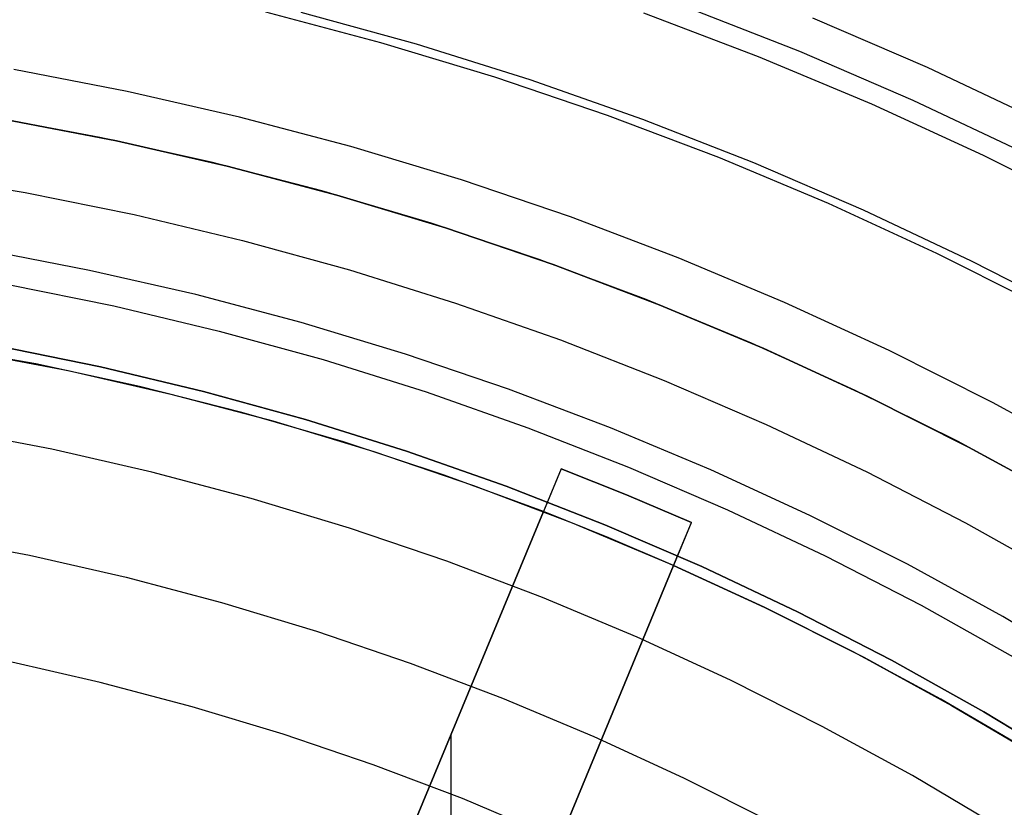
# Model space of a CAD drawing. Header units: millimetres. Extents: x 8929 to 10091, y -2708 to -1691.
# Tile 144 of 196: x 9516.14 to 9526.62, y -2030.96 to -2022.57. Entities that reach past the tile are written whole.
import ezdxf

# ---------------------------------------------------------------- set-up
doc = ezdxf.new("R2010")
doc.units = ezdxf.units.MM
for name, color, linetype in [('COLOR EXT', 7, 'Continuous'), ('luz', 7, 'Continuous'), ('PLASTICO NEGRO', 7, 'Continuous')]:
    doc.layers.add(name, color=color, linetype=linetype)

msp = doc.modelspace()

# ---------------------------------------------------------------- linework, layer by layer
at = {"layer": 'COLOR EXT', "color": 30, "true_color": 0xff8d00}
for p, q in [((9516.998, -2023.823, 21.604), (9515.805, -2023.601, 21.604)), ((9515.988, -2023.632, 29.904), (9517.174, -2023.86, 29.904)), ((9517.174, -2023.86, 25.754), (9515.988, -2023.632, 25.754)), ((9518.183, -2024.088, 21.604), (9516.998, -2023.823, 21.604)), ((9517.174, -2023.86, 29.904), (9518.352, -2024.129, 29.904)), ((9518.352, -2024.129, 25.754), (9517.174, -2023.86, 25.754)), ((9519.358, -2024.393, 21.604), (9518.183, -2024.088, 21.604)), ((9518.352, -2024.129, 29.904), (9519.52, -2024.438, 29.904)), ((9519.52, -2024.438, 25.754), (9518.352, -2024.129, 25.754)), ((9520.522, -2024.738, 21.604), (9519.358, -2024.393, 21.604)), ((9519.52, -2024.438, 29.904), (9520.677, -2024.788, 29.904)), ((9520.677, -2024.788, 25.754), (9519.52, -2024.438, 25.754)), ((9521.673, -2025.124, 21.604), (9520.522, -2024.738, 21.604)), ((9520.677, -2024.788, 29.904), (9521.82, -2025.177, 29.904)), ((9521.82, -2025.177, 25.754), (9520.677, -2024.788, 25.754)), ((9522.81, -2025.55, 21.604), (9521.673, -2025.124, 21.604)), ((9521.82, -2025.177, 29.904), (9522.95, -2025.605, 29.904)), ((9522.95, -2025.605, 25.754), (9521.82, -2025.177, 25.754)), ((9523.932, -2026.014, 21.604), (9522.81, -2025.55, 21.604)), ((9522.95, -2025.605, 29.904), (9524.064, -2026.072, 29.904)), ((9524.064, -2026.072, 25.754), (9522.95, -2025.605, 25.754)), ((9516.316, -2026.236, 19.504), (9515.208, -2026.036, 19.504)), ((9516.316, -2026.236, 24.704), (9515.208, -2026.036, 24.704)), ((9515.557, -2026.095, 29.904), (9516.659, -2026.306, 29.904)), ((9525.036, -2026.518, 21.604), (9523.932, -2026.014, 21.604)), ((9524.064, -2026.072, 29.904), (9525.162, -2026.578, 29.904)), ((9525.162, -2026.578, 25.754), (9524.064, -2026.072, 25.754)), ((9517.417, -2026.475, 19.504), (9516.316, -2026.236, 19.504)), ((9517.417, -2026.475, 24.704), (9516.316, -2026.236, 24.704)), ((9516.659, -2026.306, 29.904), (9517.753, -2026.556, 29.904)), ((9518.509, -2026.752, 19.504), (9517.417, -2026.475, 19.504)), ((9518.509, -2026.752, 24.704), (9517.417, -2026.475, 24.704)), ((9526.123, -2027.059, 21.604), (9525.036, -2026.518, 21.604)), ((9517.753, -2026.556, 29.904), (9518.837, -2026.843, 29.904)), ((9525.162, -2026.578, 29.904), (9526.241, -2027.121, 29.904)), ((9526.241, -2027.121, 25.754), (9525.162, -2026.578, 25.754)), ((9519.59, -2027.066, 19.504), (9518.509, -2026.752, 19.504)), ((9519.59, -2027.066, 24.704), (9518.509, -2026.752, 24.704)), ((9518.837, -2026.843, 29.904), (9519.911, -2027.167, 29.904)), ((9527.19, -2027.638, 21.604), (9526.123, -2027.059, 21.604)), ((9520.66, -2027.418, 19.504), (9519.59, -2027.066, 19.504)), ((9520.66, -2027.418, 24.704), (9519.59, -2027.066, 24.704)), ((9526.241, -2027.121, 29.904), (9527.301, -2027.701, 29.904)), ((9527.301, -2027.701, 25.754), (9526.241, -2027.121, 25.754)), ((9519.911, -2027.167, 29.904), (9520.973, -2027.529, 29.904)), ((9521.906, -2027.351, 16.604), (9518.846, -2034.738, 16.604)), ((9521.906, -2027.351, 19.504), (9521.717, -2027.807, 19.504)), ((9521.906, -2027.351, 19.504), (9521.906, -2027.351, 16.604)), ((9521.906, -2027.351, 16.604), (9522.602, -2027.63, 16.604)), ((9522.602, -2027.63, 19.504), (9521.906, -2027.351, 19.504)), ((9521.906, -2027.351, 18.054), (9522.602, -2027.63, 18.054)), ((9521.717, -2027.807, 19.504), (9520.66, -2027.418, 19.504)), ((9521.717, -2027.807, 24.704), (9520.66, -2027.418, 24.704)), ((9520.973, -2027.529, 29.904), (9522.022, -2027.926, 29.904)), ((9522.602, -2027.63, 16.604), (9523.292, -2027.925, 16.604)), ((9523.292, -2027.925, 19.504), (9522.602, -2027.63, 19.504)), ((9522.602, -2027.63, 18.054), (9523.292, -2027.925, 18.054)), ((9522.602, -2027.63, 19.504), (9522.602, -2027.63, 16.604)), ((9521.717, -2027.807, 21.754), (9517.602, -2037.742, 21.754)), ((9518.367, -2035.893, 26.904), (9521.717, -2027.807, 26.904)), ((9521.717, -2027.807, 26.904), (9521.717, -2027.807, 19.504)), ((9522.413, -2028.086, 26.904), (9521.717, -2027.807, 26.904)), ((9520.232, -2035.312, 16.604), (9523.292, -2027.925, 16.604)), ((9522.022, -2027.926, 29.904), (9523.056, -2028.36, 29.904)), ((9523.103, -2028.381, 19.504), (9523.292, -2027.925, 19.504)), ((9523.292, -2027.925, 16.604), (9523.292, -2027.925, 19.504)), ((9523.103, -2028.381, 26.904), (9522.413, -2028.086, 26.904)), ((9518.987, -2038.316, 21.754), (9523.103, -2028.381, 21.754)), ((9523.103, -2028.381, 26.904), (9519.753, -2036.468, 26.904)), ((9523.056, -2028.36, 29.904), (9524.075, -2028.829, 29.904)), ((9523.103, -2028.381, 19.504), (9523.103, -2028.381, 26.904)), ((9524.125, -2028.853, 19.504), (9523.103, -2028.381, 19.504)), ((9524.066, -2028.825, 24.704), (9523.103, -2028.381, 24.704)), ((9525.014, -2029.3, 24.704), (9524.066, -2028.825, 24.704)), ((9524.075, -2028.829, 29.904), (9525.078, -2029.333, 29.904)), ((9525.13, -2029.361, 19.504), (9524.125, -2028.853, 19.504)), ((9525.946, -2029.806, 24.704), (9525.014, -2029.3, 24.704)), ((9525.078, -2029.333, 29.904), (9526.062, -2029.872, 29.904)), ((9526.117, -2029.903, 19.504), (9525.13, -2029.361, 19.504)), ((9526.861, -2030.342, 24.704), (9525.946, -2029.806, 24.704)), ((9526.062, -2029.872, 29.904), (9527.027, -2030.444, 29.904)), ((9527.085, -2030.48, 19.504), (9526.117, -2029.903, 19.504)), ((9520.735, -2034.097, 26.904), (9520.735, -2030.177, 26.904))]:
    msp.add_line(p, q, dxfattribs=at)
at = {"layer": 'luz', "color": 7, "true_color": 0xffffff}
for p, q in [((9518.759, -2022.487, -22.02), (9519.984, -2022.812, -22.02)), ((9524.008, -2022.965, -21.713), (9522.786, -2022.501, -21.713)), ((9519.984, -2022.812, -22.02), (9521.196, -2023.178, -22.02)), ((9525.213, -2023.47, -21.713), (9524.008, -2022.965, -21.713)), ((9517.287, -2023.334, -22.328), (9516.082, -2023.102, -22.328)), ((9521.196, -2023.178, -22.02), (9522.396, -2023.586, -22.02)), ((9518.483, -2023.607, -22.328), (9517.287, -2023.334, -22.328)), ((9526.4, -2024.016, -21.713), (9525.213, -2023.47, -21.713)), ((9522.396, -2023.586, -22.02), (9523.58, -2024.035, -22.02)), ((9519.669, -2023.921, -22.328), (9518.483, -2023.607, -22.328)), ((9520.844, -2024.276, -22.328), (9519.669, -2023.921, -22.328)), ((9527.567, -2024.604, -21.713), (9526.4, -2024.016, -21.713)), ((9523.58, -2024.035, -22.02), (9524.749, -2024.525, -22.02)), ((9522.006, -2024.671, -22.328), (9520.844, -2024.276, -22.328)), ((9524.749, -2024.525, -22.02), (9525.9, -2025.055, -22.02)), ((9523.153, -2025.106, -22.328), (9522.006, -2024.671, -22.328)), ((9516.886, -2025.239, -21.265), (9515.747, -2025.02, -21.265)), ((9525.9, -2025.055, -22.02), (9527.031, -2025.625, -22.02)), ((9524.285, -2025.581, -22.328), (9523.153, -2025.106, -22.328)), ((9518.017, -2025.497, -21.265), (9516.886, -2025.239, -21.265)), ((9519.138, -2025.794, -21.265), (9518.017, -2025.497, -21.265)), ((9525.399, -2026.094, -22.328), (9524.285, -2025.581, -22.328)), ((9520.249, -2026.13, -21.265), (9519.138, -2025.794, -21.265)), ((9526.496, -2026.645, -22.328), (9525.399, -2026.094, -22.328)), ((9521.347, -2026.503, -21.265), (9520.249, -2026.13, -21.265)), ((9522.431, -2026.915, -21.265), (9521.347, -2026.503, -21.265)), ((9527.572, -2027.234, -22.328), (9526.496, -2026.645, -22.328)), ((9516.486, -2027.144, -20.202), (9515.413, -2026.938, -20.202)), ((9523.501, -2027.363, -21.265), (9522.431, -2026.915, -21.265)), ((9517.551, -2027.388, -20.202), (9516.486, -2027.144, -20.202)), ((9524.554, -2027.848, -21.265), (9523.501, -2027.363, -21.265)), ((9518.607, -2027.667, -20.202), (9517.551, -2027.388, -20.202)), ((9519.653, -2027.983, -20.202), (9518.607, -2027.667, -20.202)), ((9525.591, -2028.369, -21.265), (9524.554, -2027.848, -21.265)), ((9520.688, -2028.335, -20.202), (9519.653, -2027.983, -20.202)), ((9515.215, -2028.074, -20.509), (9516.249, -2028.273, -20.509)), ((9516.249, -2028.273, -20.509), (9517.275, -2028.507, -20.509)), ((9521.709, -2028.723, -20.202), (9520.688, -2028.335, -20.202)), ((9526.608, -2028.926, -21.265), (9525.591, -2028.369, -21.265)), ((9517.275, -2028.507, -20.509), (9518.293, -2028.777, -20.509)), ((9522.717, -2029.145, -20.202), (9521.709, -2028.723, -20.202)), ((9518.293, -2028.777, -20.509), (9519.301, -2029.081, -20.509)), ((9527.606, -2029.518, -21.265), (9526.608, -2028.926, -21.265)), ((9519.301, -2029.081, -20.509), (9520.298, -2029.42, -20.509)), ((9523.71, -2029.602, -20.202), (9522.717, -2029.145, -20.202)), ((9516.999, -2029.626, -20.817), (9516.012, -2029.401, -20.817)), ((9520.298, -2029.42, -20.509), (9521.282, -2029.794, -20.509)), ((9517.979, -2029.886, -20.817), (9516.999, -2029.626, -20.817)), ((9524.686, -2030.094, -20.202), (9523.71, -2029.602, -20.202)), ((9518.948, -2030.179, -20.817), (9517.979, -2029.886, -20.817)), ((9521.282, -2029.794, -20.509), (9522.253, -2030.201, -20.509)), ((9525.644, -2030.618, -20.202), (9524.686, -2030.094, -20.202)), ((9519.907, -2030.505, -20.817), (9518.948, -2030.179, -20.817)), ((9522.253, -2030.201, -20.509), (9523.209, -2030.641, -20.509)), ((9520.855, -2030.864, -20.817), (9519.907, -2030.505, -20.817)), ((9526.584, -2031.175, -20.202), (9525.644, -2030.618, -20.202)), ((9523.209, -2030.641, -20.509), (9524.15, -2031.114, -20.509)), ((9521.789, -2031.256, -20.817), (9520.855, -2030.864, -20.817))]:
    msp.add_line(p, q, dxfattribs=at)
at = {"layer": 'PLASTICO NEGRO', "color": 254, "true_color": 0xcad1ee}
for p, q in [((9523.217, -2022.427, 33.904), (9524.442, -2022.906, 33.904)), ((9519.137, -2022.49, 34.772), (9520.362, -2022.828, 34.772)), ((9525.805, -2023.08, 35.404), (9524.586, -2022.554, 35.404)), ((9520.362, -2022.828, 34.772), (9521.574, -2023.207, 34.772)), ((9524.442, -2022.906, 33.904), (9525.648, -2023.426, 33.904)), ((9527.005, -2023.647, 35.404), (9525.805, -2023.08, 35.404)), ((9521.574, -2023.207, 34.772), (9522.772, -2023.628, 34.772)), ((9525.648, -2023.426, 33.904), (9526.837, -2023.988, 33.904)), ((9522.772, -2023.628, 34.772), (9523.955, -2024.09, 34.772)), ((9523.955, -2024.09, 34.772), (9525.121, -2024.593, 34.772)), ((9515.035, -2024.215, 30.535), (9516.202, -2024.41, 30.535)), ((9516.202, -2024.41, 30.535), (9517.362, -2024.645, 30.535)), ((9517.362, -2024.645, 30.535), (9518.513, -2024.92, 30.535)), ((9525.121, -2024.593, 34.772), (9526.269, -2025.136, 34.772)), ((9518.513, -2024.92, 30.535), (9519.654, -2025.234, 30.535)), ((9526.269, -2025.136, 34.772), (9527.398, -2025.718, 34.772)), ((9519.654, -2025.234, 30.535), (9520.783, -2025.588, 30.535)), ((9516.021, -2025.39, 31.656), (9517.147, -2025.618, 31.656)), ((9520.783, -2025.588, 30.535), (9521.899, -2025.98, 30.535)), ((9517.147, -2025.618, 31.656), (9518.265, -2025.885, 31.656)), ((9518.265, -2025.885, 31.656), (9519.372, -2026.19, 31.656)), ((9521.899, -2025.98, 30.535), (9523.002, -2026.411, 30.535)), ((9517.004, -2026.267, 29.904), (9515.9, -2026.043, 29.904)), ((9515.9, -2026.043, 31.404), (9517.004, -2026.267, 31.404)), ((9515.9, -2026.043, 29.904), (9517.004, -2026.267, 29.904)), ((9519.372, -2026.19, 31.656), (9520.469, -2026.534, 31.656)), ((9518.099, -2026.529, 29.904), (9517.004, -2026.267, 29.904)), ((9517.004, -2026.267, 31.404), (9518.099, -2026.529, 31.404)), ((9517.004, -2026.267, 29.904), (9518.099, -2026.529, 29.904)), ((9523.002, -2026.411, 30.535), (9524.088, -2026.88, 30.535)), ((9519.185, -2026.828, 29.904), (9518.099, -2026.529, 29.904)), ((9518.099, -2026.529, 31.404), (9519.185, -2026.828, 31.404)), ((9518.099, -2026.529, 29.904), (9519.185, -2026.828, 29.904)), ((9520.469, -2026.534, 31.656), (9521.553, -2026.915, 31.656)), ((9520.259, -2027.164, 29.904), (9519.185, -2026.828, 29.904)), ((9519.185, -2026.828, 31.404), (9520.259, -2027.164, 31.404)), ((9519.185, -2026.828, 29.904), (9520.259, -2027.164, 29.904)), ((9521.553, -2026.915, 31.656), (9522.623, -2027.333, 31.656)), ((9524.088, -2026.88, 30.535), (9525.158, -2027.385, 30.535)), ((9521.322, -2027.538, 29.904), (9520.259, -2027.164, 29.904)), ((9520.259, -2027.164, 31.404), (9521.322, -2027.538, 31.404)), ((9520.259, -2027.164, 29.904), (9521.322, -2027.538, 29.904)), ((9522.623, -2027.333, 31.656), (9523.678, -2027.788, 31.656)), ((9525.158, -2027.385, 30.535), (9526.21, -2027.928, 30.535)), ((9522.371, -2027.947, 29.904), (9521.322, -2027.538, 29.904)), ((9521.322, -2027.538, 31.404), (9522.371, -2027.947, 31.404)), ((9521.322, -2027.538, 29.904), (9522.371, -2027.947, 29.904)), ((9523.678, -2027.788, 31.656), (9524.717, -2028.279, 31.656)), ((9523.405, -2028.393, 29.904), (9522.371, -2027.947, 29.904)), ((9522.371, -2027.947, 31.404), (9523.405, -2028.393, 31.404)), ((9522.371, -2027.947, 29.904), (9523.405, -2028.393, 29.904)), ((9526.21, -2027.928, 30.535), (9527.243, -2028.506, 30.535)), ((9524.717, -2028.279, 31.656), (9525.738, -2028.805, 31.656)), ((9524.423, -2028.874, 29.904), (9523.405, -2028.393, 29.904)), ((9523.405, -2028.393, 31.404), (9524.423, -2028.874, 31.404)), ((9523.405, -2028.393, 29.904), (9524.423, -2028.874, 29.904)), ((9525.738, -2028.805, 31.656), (9526.741, -2029.367, 31.656)), ((9525.424, -2029.391, 29.904), (9524.423, -2028.874, 29.904)), ((9524.423, -2028.874, 31.404), (9525.424, -2029.391, 31.404)), ((9524.423, -2028.874, 29.904), (9525.424, -2029.391, 29.904)), ((9526.406, -2029.941, 29.904), (9525.424, -2029.391, 29.904)), ((9525.424, -2029.391, 31.404), (9526.406, -2029.941, 31.404)), ((9525.424, -2029.391, 29.904), (9526.406, -2029.941, 29.904)), ((9527.369, -2030.525, 29.904), (9526.406, -2029.941, 29.904)), ((9526.406, -2029.941, 31.404), (9527.369, -2030.525, 31.404)), ((9526.406, -2029.941, 29.904), (9527.369, -2030.525, 29.904))]:
    msp.add_line(p, q, dxfattribs=at)

doc.saveas('drawing.dxf')
